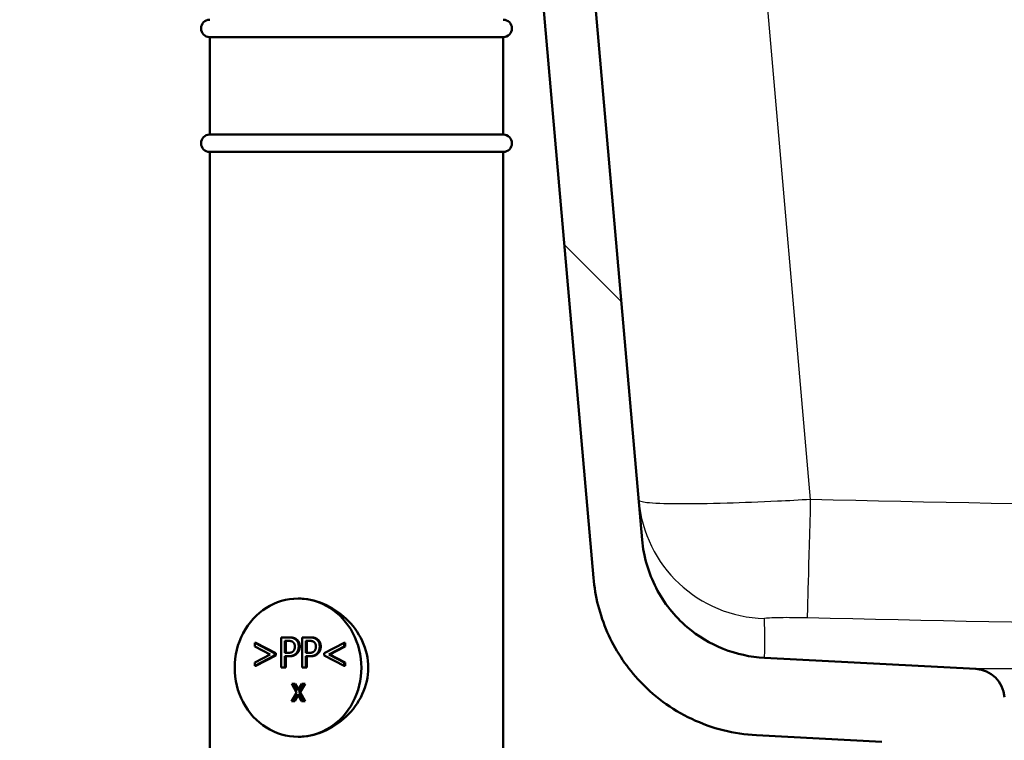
# Model space of a CAD drawing. Header units: millimetres. Extents: x 100 to 2000, y 93 to 2870.
# Tile 23 of 35: x 479 to 593, y 1556 to 1639. Entities that reach past the tile are written whole.
import ezdxf

# ---------------------------------------------------------------- set-up
doc = ezdxf.new("R2010")
doc.units = ezdxf.units.MM
doc.header["$LTSCALE"] = 10
for name, color, linetype, lineweight in [('Dimensions(ISO)', 7, 'Continuous', 25), ('Hatch', 7, 'Continuous', 9), ('Visible Edges(ISO)', 7, 'Continuous', 50), ('Visible Tangent Edges(ISO)', 7, 'Continuous', 25)]:
    doc.layers.add(name, color=color, linetype=linetype, lineweight=lineweight)
doc.styles.add('Text_3.5mm', font='arial.ttf', dxfattribs={"width": 0.9})
doc.dimstyles.new('KS-STANDARD', dxfattribs={"dimscale": 10, "dimtxt": 3.5, "dimasz": 2.5, "dimexe": 3.175, "dimexo": 0, "dimgap": 0.8, "dimtad": 1, "dimdec": 1, "dimrnd": 1e-08, "dimtxsty": 'Text_3.5mm', "dimcen": 0.09, "dimdle": 10, "dimclrd": 7, "dimclre": 7, "dimclrt": 7, "dimadec": 0, "dimazin": 2, "dimtfac": 0.714286, "dimtdec": 4, "dimtmove": 0, "dimatfit": 3, "dimfxl": 0, "dimtolj": 1, "dimlwd": 25, "dimlwe": 25, "dimarcsym": 0})

# ---------------------------------------------------------------- blocks, each defined once
blk = doc.blocks.new('*D11')
at = {"layer": 'Defpoints', "color": 0, "linetype": 'Continuous'}
for p in [(651.53, 2056.52), (400.13, 1764.24), (651.53, 1555.97)]:
    blk.add_point(p, dxfattribs=at)
at = {"layer": 'Dimensions(ISO)', "color": 7, "linetype": 'Continuous', "lineweight": 25}
for p, q in [((400.13, 1764.24), (400.13, 2088.27)), ((651.53, 1555.97), (651.53, 2088.27)), ((425.13, 2056.52), (626.53, 2056.52))]:
    blk.add_line(p, q, dxfattribs=at)
at = {"layer": 'Dimensions(ISO)', "color": 7, "linetype": 'Continuous'}
for points in [[(425.13, 2060.68), (425.13, 2052.35), (400.13, 2056.52)], [(626.53, 2060.68), (626.53, 2052.35), (651.53, 2056.52)]]:
    blk.add_solid(points, dxfattribs=at)
at = {"layer": 'Dimensions(ISO)', "color": 7, "linetype": 'Continuous', "lineweight": 25, "insert": (493.81, 2082.39), "char_height": 35, "attachment_point": 4, "style": 'Text_3.5mm'}
blk.add_mtext('\\A1;251', dxfattribs=at)

msp = doc.modelspace()

# ---------------------------------------------------------------- hatches: boundary and pattern name
at = {"layer": 'Hatch'}
h = msp.add_hatch(dxfattribs=at)
h.set_pattern_fill('ANSI31', color=256, scale=254, angle=90, style=0)
h.set_pattern_definition([(135, (0, 0), (-22.45064, -22.45064), [])])
edge = h.paths.add_edge_path()
edge.add_line((591.53, 1548.04), (606.86, 1548.04))
edge.add_line((606.86, 1548.04), (606.73, 1549.99))
edge.add_ellipse((606.43, 1548.82), major_axis=(1.2, -0.04), ratio=1, start_angle=77.607, end_angle=90)
edge.add_line((606.47, 1550.02), (594.51, 1550.44))
edge.add_ellipse((594.51, 1550.54), major_axis=(-0.0999, 0.0035), ratio=1, start_angle=0, end_angle=90, ccw=False)
edge.add_line((594.41, 1550.54), (594.43, 1550.94))
edge.add_ellipse((594.53, 1550.94), major_axis=(0.0035, 0.0999), ratio=1, start_angle=2, end_angle=90, ccw=False)
edge.add_line((594.53, 1551.04), (606.65, 1551.04))
edge.add_line((606.65, 1551.04), (606.58, 1552.05))
edge.add_ellipse((605.58, 1551.98), major_axis=(-0.07, 0.998), ratio=1, start_angle=270, end_angle=341)
edge.add_line((605.84, 1552.94), (595.8, 1555.64))
edge.add_ellipse((596.06, 1556.6), major_axis=(-0.966, 0.259), ratio=1, start_angle=54.5, end_angle=90, ccw=False)
edge.add_line((595.28, 1555.97), (593.62, 1557.98))
edge.add_ellipse((594.39, 1558.62), major_axis=(-0.636, 0.772), ratio=1, start_angle=54.5, end_angle=90, ccw=False)
edge.add_line((593.39, 1558.55), (593.25, 1560.65))
edge.add_ellipse((589.76, 1560.4), major_axis=(-0.24, 3.49), ratio=1, start_angle=270, end_angle=353)
edge.add_line((589.94, 1563.9), (565.46, 1565.18))
edge.add_spline(control_points=[(565.46, 1565.18), (563.83, 1565.27), (562.23, 1565.62), (559.19, 1566.83), (557.78, 1567.67), (555.04, 1570), (553.82, 1571.54), (552.03, 1575.01), (551.48, 1576.91), (551.31, 1578.85)], knot_values=[-2.152597, -2.152597, -2.152597, -2.152597, -1.662265, -1.662265, -1.171933, -1.171933, -0.585967, -0.585967, 0, 0, 0, 0], degree=3, periodic=0)
edge.add_line((551.31, 1578.85), (536.09, 1752.76))
edge.add_ellipse((534.6, 1752.63), major_axis=(-0.13, 1.49), ratio=1, start_angle=270, end_angle=354.5)
edge.add_line((534.61, 1754.13), (526.13, 1754.2))
edge.add_line((526.13, 1754.2), (517.17, 1754.28))
edge.add_line((517.17, 1754.28), (517.12, 1747.78))
edge.add_line((517.12, 1747.78), (518.83, 1747.77))
edge.add_ellipse((518.82, 1746.77), major_axis=(1, -0.009), ratio=1, start_angle=10, end_angle=90, ccw=False)
edge.add_line((519.81, 1746.93), (520.02, 1745.67))
edge.add_ellipse((520.51, 1745.75), major_axis=(0.083, -0.493), ratio=1, start_angle=270, end_angle=350)
edge.add_line((520.51, 1745.25), (526.65, 1745.2))
edge.add_ellipse((526.61, 1740.7), major_axis=(4.5, -0.04), ratio=1, start_angle=5.5, end_angle=90, ccw=False)
edge.add_line((531.09, 1741.09), (545.67, 1574.45))
edge.add_spline(control_points=[(545.67, 1574.45), (545.86, 1572.28), (546.4, 1570.15), (548.15, 1566.16), (549.35, 1564.32), (552.57, 1560.79), (554.69, 1559.22), (559.4, 1557), (561.95, 1556.35), (564.55, 1556.22)], knot_values=[-2.870129, -2.870129, -2.870129, -2.870129, -2.216354, -2.216354, -1.562578, -1.562578, -0.781289, -0.781289, 0, 0, 0, 0], degree=3, periodic=0)
edge.add_line((564.55, 1556.22), (579.05, 1555.46))
edge.add_ellipse((578.52, 1545.47), major_axis=(9.99, -0.52), ratio=1, start_angle=37.8602, end_angle=90, ccw=False)
edge.add_ellipse((594.94, 1556.9), major_axis=(5.72, -8.21), ratio=1, start_angle=270, end_angle=302.2923)
edge.add_ellipse((591.53, 1547.54), major_axis=(0.143, 0.479), ratio=1, start_angle=16.5598, end_angle=90, ccw=False)
edge = h.paths.add_edge_path()
edge.add_line((477.13, 1754.63), (468.64, 1754.71))
edge.add_ellipse((468.67, 1757.71), major_axis=(-3, 0.03), ratio=1, start_angle=5.5, end_angle=90, ccw=False)
edge.add_line((465.68, 1757.44), (465.25, 1762.37))
edge.add_ellipse((463.76, 1762.24), major_axis=(-0.13, 1.49), ratio=1, start_angle=270, end_angle=355)
edge.add_line((463.76, 1763.74), (448.63, 1763.74))
edge.add_line((448.63, 1763.74), (448.63, 1757.74))
edge.add_line((448.63, 1757.74), (450.13, 1757.74))
edge.add_line((450.13, 1757.74), (454.13, 1757.74))
edge.add_ellipse((454.13, 1756.74), major_axis=(1, 0), ratio=1, start_angle=0, end_angle=90, ccw=False)
edge.add_line((455.13, 1756.74), (455.13, 1746.79))
edge.add_line((455.13, 1746.79), (456.96, 1739.96))
edge.add_ellipse((459.86, 1740.74), major_axis=(0.78, -2.9), ratio=1, start_angle=270, end_angle=345)
edge.add_line((459.86, 1737.74), (462, 1737.74))
edge.add_ellipse((462, 1740.74), major_axis=(3, 0), ratio=1, start_angle=270, end_angle=345.7615)
edge.add_line((464.91, 1740), (465.59, 1742.68))
edge.add_ellipse((469.47, 1741.7), major_axis=(0.98, 3.88), ratio=1, start_angle=13.7385, end_angle=90, ccw=False)
edge.add_line((469.51, 1745.7), (482.59, 1745.58))
edge.add_ellipse((482.59, 1746.08), major_axis=(0.5, -0.004), ratio=1, start_angle=270, end_angle=350)
edge.add_line((483.09, 1745.99), (483.32, 1747.25))
edge.add_ellipse((484.3, 1747.07), major_axis=(0.182, 0.983), ratio=1, start_angle=10, end_angle=90, ccw=False)
edge.add_line((484.31, 1748.07), (486.02, 1748.05))
edge.add_line((486.02, 1748.05), (486.08, 1754.55))
edge.add_line((486.08, 1754.55), (477.13, 1754.63))
edge = h.paths.add_edge_path()
edge.add_line((706.56, 1548.04), (711.53, 1548.04))
edge.add_ellipse((711.53, 1547.54), major_axis=(0.5, 0), ratio=1, start_angle=16.5598, end_angle=90, ccw=False)
edge.add_ellipse((708.13, 1556.9), major_axis=(9.22, 3.88), ratio=1, start_angle=270, end_angle=302.2923)
edge.add_ellipse((724.54, 1545.47), major_axis=(5.72, 8.21), ratio=1, start_angle=37.8602, end_angle=90, ccw=False)
edge.add_line((724.02, 1555.46), (906.49, 1565.02))
edge.add_spline(control_points=[(906.49, 1565.02), (908.66, 1565.13), (910.81, 1565.6), (914.86, 1567.21), (916.74, 1568.34), (920.38, 1571.44), (922.02, 1573.5), (924.41, 1578.13), (925.14, 1580.65), (925.36, 1583.25)], knot_values=[-2.870129, -2.870129, -2.870129, -2.870129, -2.216354, -2.216354, -1.562578, -1.562578, -0.781289, -0.781289, 0, 0, 0, 0], degree=3, periodic=0)
edge.add_line((925.36, 1583.25), (936.48, 1710.27))
edge.add_ellipse((1036.1, 1701.55), major_axis=(8.72, 99.62), ratio=1, start_angle=77, end_angle=90, ccw=False)
edge.add_line((940.99, 1732.45), (942.54, 1737.24))
edge.add_ellipse((923.52, 1743.42), major_axis=(6.18, 19.02), ratio=1, start_angle=270, end_angle=273)
edge.add_line((942.84, 1738.24), (945.13, 1746.79))
edge.add_line((945.13, 1746.79), (945.13, 1756.74))
edge.add_ellipse((946.13, 1756.74), major_axis=(0, 1), ratio=1, start_angle=0, end_angle=90, ccw=False)
edge.add_line((946.13, 1757.74), (950.13, 1757.74))
edge.add_line((950.13, 1757.74), (951.63, 1757.74))
edge.add_line((951.63, 1757.74), (951.63, 1763.74))
edge.add_line((951.63, 1763.74), (936.51, 1763.74))
edge.add_ellipse((936.51, 1762.24), major_axis=(-1.5, 0), ratio=1, start_angle=270, end_angle=355)
edge.add_line((935.01, 1762.37), (919.73, 1587.66))
edge.add_spline(control_points=[(919.73, 1587.66), (919.58, 1586.03), (919.18, 1584.43), (917.86, 1581.44), (916.97, 1580.06), (914.55, 1577.41), (912.96, 1576.24), (909.43, 1574.57), (907.52, 1574.09), (905.57, 1573.98)], knot_values=[-2.152597, -2.152597, -2.152597, -2.152597, -1.662265, -1.662265, -1.171933, -1.171933, -0.585967, -0.585967, 0, 0, 0, 0], degree=3, periodic=0)
edge.add_line((905.57, 1573.98), (713.12, 1563.9))
edge.add_ellipse((713.31, 1560.4), major_axis=(-3.5, -0.18), ratio=1, start_angle=270, end_angle=353)
edge.add_line((709.82, 1560.65), (709.67, 1558.55))
edge.add_ellipse((708.67, 1558.62), major_axis=(-0.07, -0.998), ratio=1, start_angle=54.5, end_angle=90, ccw=False)
edge.add_line((709.44, 1557.98), (707.78, 1555.97))
edge.add_ellipse((707.01, 1556.6), major_axis=(-0.636, -0.772), ratio=1, start_angle=54.5, end_angle=90, ccw=False)
edge.add_line((707.27, 1555.64), (697.22, 1552.94))
edge.add_ellipse((697.48, 1551.98), major_axis=(-0.966, -0.259), ratio=1, start_angle=270, end_angle=341)
edge.add_line((696.48, 1552.05), (696.41, 1551.04))
edge.add_line((696.41, 1551.04), (708.54, 1551.04))
edge.add_ellipse((708.54, 1550.94), major_axis=(0.1, 0), ratio=1, start_angle=2, end_angle=90, ccw=False)
edge.add_line((708.64, 1550.94), (708.65, 1550.54))
edge.add_ellipse((708.55, 1550.54), major_axis=(0.0035, -0.0999), ratio=1, start_angle=0, end_angle=90, ccw=False)
edge.add_line((708.55, 1550.44), (696.59, 1550.02))
edge.add_ellipse((696.64, 1548.82), major_axis=(1.16, 0.3), ratio=1, start_angle=77.607, end_angle=90)
edge.add_line((696.34, 1549.99), (696.2, 1548.04))
edge.add_line((696.2, 1548.04), (706.56, 1548.04))

# ---------------------------------------------------------------- linework, layer by layer
at = {"layer": 'Visible Edges(ISO)'}
for p, q in [((551.31, 1578.85), (536.09, 1752.76)), ((531.09, 1741.09), (545.67, 1574.45)), ((501.23, 1637.04), (535.23, 1637.04)), ((501.23, 1637.04), (501.23, 1625.74)), ((535.23, 1637.04), (535.23, 1625.74)), ((501.23, 1625.74), (535.23, 1625.74)), ((501.23, 1623.74), (535.23, 1623.74)), ((501.23, 1623.74), (501.23, 1547.04)), ((535.23, 1623.74), (535.23, 1547.04)), ((506.44, 1566.51), (506.44, 1566.93)), ((506.56, 1566.93), (506.44, 1566.93)), ((506.44, 1566.93), (508.75, 1565.72)), ((506.56, 1566.93), (508.87, 1565.72)), ((509.51, 1564.05), (509.51, 1567.55)), ((509.51, 1567.55), (510.32, 1567.55)), ((509.94, 1565.75), (509.94, 1567.15)), ((509.94, 1567.15), (510.29, 1567.15)), ((510.06, 1567.15), (510.06, 1565.75)), ((510.44, 1567.55), (510.32, 1567.55)), ((511.95, 1564.05), (511.95, 1567.55)), ((511.95, 1567.55), (512.75, 1567.55)), ((512.37, 1565.75), (512.37, 1567.15)), ((512.37, 1567.15), (512.73, 1567.15)), ((512.49, 1567.15), (512.49, 1565.75)), ((512.87, 1567.55), (512.75, 1567.55)), ((514.49, 1565.72), (516.81, 1566.93)), ((516.92, 1566.93), (516.81, 1566.93)), ((516.81, 1566.93), (516.81, 1566.51)), ((516.92, 1566.93), (516.92, 1566.51)), ((508.23, 1565.58), (506.44, 1566.51)), ((506.44, 1564.65), (508.23, 1565.58)), ((508.87, 1565.72), (508.75, 1565.72)), ((508.75, 1565.72), (508.75, 1565.44)), ((508.87, 1565.72), (508.87, 1565.44)), ((510.23, 1565.75), (509.94, 1565.75)), ((512.66, 1565.75), (512.37, 1565.75)), ((514.49, 1565.44), (514.49, 1565.72)), ((516.81, 1566.51), (515.01, 1565.58)), ((515.13, 1565.58), (515.01, 1565.58)), ((515.01, 1565.58), (516.81, 1564.65)), ((516.92, 1566.51), (515.13, 1565.58)), ((515.13, 1565.58), (516.92, 1564.65)), ((516.92, 1566.51), (516.81, 1566.51)), ((508.75, 1565.44), (506.44, 1564.24)), ((506.44, 1564.24), (506.44, 1564.65)), ((508.87, 1565.44), (506.56, 1564.24)), ((508.87, 1565.44), (508.75, 1565.44)), ((510.3, 1565.36), (509.94, 1565.36)), ((509.94, 1565.36), (509.94, 1564.05)), ((510.06, 1565.36), (510.06, 1564.05)), ((510.42, 1565.36), (510.3, 1565.36)), ((512.73, 1565.36), (512.37, 1565.36)), ((512.37, 1565.36), (512.37, 1564.05)), ((512.49, 1565.36), (512.49, 1564.05)), ((512.85, 1565.36), (512.73, 1565.36)), ((516.81, 1564.24), (514.49, 1565.44)), ((516.92, 1564.65), (516.81, 1564.65)), ((516.81, 1564.65), (516.81, 1564.24)), ((516.92, 1564.65), (516.92, 1564.24)), ((589.94, 1563.9), (565.46, 1565.18)), ((506.56, 1564.24), (506.44, 1564.24)), ((509.94, 1564.05), (509.51, 1564.05)), ((510.06, 1564.05), (509.94, 1564.05)), ((512.37, 1564.05), (511.95, 1564.05)), ((512.49, 1564.05), (512.37, 1564.05)), ((516.92, 1564.24), (516.81, 1564.24)), ((511.29, 1561.18), (510.73, 1562.18)), ((510.73, 1562.18), (511.01, 1562.18)), ((511.13, 1562.18), (511.01, 1562.18)), ((511.01, 1562.18), (511.44, 1561.4)), ((511.13, 1562.18), (511.5, 1561.5)), ((511.44, 1561.4), (511.89, 1562.18)), ((512.15, 1562.18), (511.58, 1561.19)), ((512.27, 1562.18), (511.7, 1561.19)), ((511.89, 1562.18), (512.15, 1562.18)), ((512.27, 1562.18), (512.15, 1562.18)), ((510.71, 1560.18), (511.29, 1561.18)), ((511.43, 1560.98), (510.97, 1560.18)), ((511.87, 1560.18), (511.43, 1560.98)), ((511.7, 1561.19), (511.58, 1561.19)), ((511.58, 1561.19), (512.15, 1560.18)), ((511.7, 1561.19), (512.27, 1560.18)), ((510.97, 1560.18), (510.71, 1560.18)), ((511.09, 1560.18), (510.97, 1560.18)), ((511.49, 1560.87), (511.09, 1560.18)), ((512.15, 1560.18), (511.87, 1560.18)), ((512.27, 1560.18), (512.15, 1560.18)), ((564.55, 1556.22), (579.05, 1555.46))]:
    msp.add_line(p, q, dxfattribs=at)
for centre, radius, start, end in [((501.23, 1638.04), 1, 90, 270), ((535.23, 1638.04), 1, 270, 90), ((501.23, 1624.74), 1, 90, 270), ((535.23, 1624.74), 1, 270, 90), ((589.76, 1560.4), 3.5, 4, 87)]:
    msp.add_arc(centre, radius, start, end, dxfattribs=at)
for major_axis in [(0, 8), (0, -8)]:
    msp.add_ellipse((511.46, 1564.04), major_axis=major_axis, ratio=0.917216, start_param=0, end_param=3.141593, dxfattribs=at)
for points, knots in [([(565.46, 1565.18), (563.83, 1565.27), (562.23, 1565.62), (559.19, 1566.83), (557.78, 1567.67), (555.04, 1570), (553.82, 1571.54), (552.03, 1575.01), (551.48, 1576.91), (551.31, 1578.85)], [-2.152597, -2.152597, -2.152597, -2.152597, -1.662265, -1.662265, -1.171933, -1.171933, -0.585967, -0.585967, 0, 0, 0, 0]), ([(545.67, 1574.45), (545.86, 1572.28), (546.4, 1570.15), (548.15, 1566.16), (549.35, 1564.32), (552.57, 1560.79), (554.69, 1559.22), (559.4, 1557), (561.95, 1556.35), (564.55, 1556.22)], [-2.870129, -2.870129, -2.870129, -2.870129, -2.216354, -2.216354, -1.562578, -1.562578, -0.781289, -0.781289, 0, 0, 0, 0]), ([(511.46, 1572.04), (512.39, 1572.04), (513.42, 1571.84), (515.37, 1571.02), (516.29, 1570.4), (517.77, 1569), (518.44, 1568.11), (519.35, 1566.15), (519.59, 1565.07), (519.59, 1564.04)], [3.680585, 3.680585, 3.680585, 3.680585, 3.986983, 3.986983, 4.29338, 4.29338, 4.600414, 4.600414, 4.907447, 4.907447, 4.907447, 4.907447]), ([(519.59, 1564.04), (519.59, 1563.02), (519.35, 1561.94), (518.44, 1559.98), (517.77, 1559.09), (516.29, 1557.69), (515.37, 1557.07), (513.42, 1556.25), (512.39, 1556.04), (511.46, 1556.04)], [0, 0, 0, 0, 0.307033, 0.307033, 0.614067, 0.614067, 0.920464, 0.920464, 1.226862, 1.226862, 1.226862, 1.226862])]:
    msp.add_open_spline(points, degree=3, knots=knots, dxfattribs=at)
for points in [[(510.29, 1567.15), (510.49, 1567.15), (510.76, 1567.09), (510.86, 1567.02)], [(510.32, 1567.55), (510.6, 1567.55), (511, 1567.45), (511.16, 1567.33)], [(510.44, 1567.55), (510.72, 1567.55), (511.12, 1567.45), (511.28, 1567.33)], [(510.86, 1567.02), (510.98, 1566.93), (511.09, 1566.66), (511.09, 1566.48)], [(511.16, 1567.33), (511.34, 1567.2), (511.54, 1566.79), (511.54, 1566.5)], [(511.28, 1567.33), (511.46, 1567.2), (511.66, 1566.79), (511.66, 1566.5)], [(512.73, 1567.15), (512.93, 1567.15), (513.2, 1567.09), (513.3, 1567.02)], [(512.75, 1567.55), (513.04, 1567.55), (513.44, 1567.45), (513.59, 1567.33)], [(512.87, 1567.55), (513.16, 1567.55), (513.56, 1567.45), (513.71, 1567.33)], [(513.3, 1567.02), (513.42, 1566.93), (513.53, 1566.66), (513.53, 1566.48)], [(513.59, 1567.33), (513.77, 1567.2), (513.97, 1566.79), (513.97, 1566.5)], [(513.71, 1567.33), (513.89, 1567.2), (514.09, 1566.79), (514.09, 1566.5)], [(510.91, 1565.96), (510.81, 1565.84), (510.49, 1565.75), (510.23, 1565.75)], [(511.26, 1565.72), (511.09, 1565.54), (510.64, 1565.36), (510.3, 1565.36)], [(511.38, 1565.72), (511.21, 1565.54), (510.76, 1565.36), (510.42, 1565.36)], [(511.09, 1566.48), (511.09, 1566.31), (511.01, 1566.07), (510.91, 1565.96)], [(511.54, 1566.5), (511.54, 1566.27), (511.39, 1565.86), (511.26, 1565.72)], [(511.66, 1566.5), (511.66, 1566.27), (511.51, 1565.86), (511.38, 1565.72)], [(513.35, 1565.96), (513.24, 1565.84), (512.92, 1565.75), (512.66, 1565.75)], [(513.69, 1565.72), (513.53, 1565.54), (513.08, 1565.36), (512.73, 1565.36)], [(513.81, 1565.72), (513.65, 1565.54), (513.2, 1565.36), (512.85, 1565.36)], [(513.53, 1566.48), (513.53, 1566.31), (513.44, 1566.07), (513.35, 1565.96)], [(513.97, 1566.5), (513.97, 1566.27), (513.83, 1565.86), (513.69, 1565.72)], [(514.09, 1566.5), (514.09, 1566.27), (513.95, 1565.86), (513.81, 1565.72)]]:
    msp.add_open_spline(points, degree=2, dxfattribs=at)
at = {"layer": 'Visible Tangent Edges(ISO)'}
for p, q in [((570.82, 1583.51), (555.67, 1756.68)), ((511.28, 1567.33), (511.16, 1567.33)), ((513.71, 1567.33), (513.59, 1567.33)), ((511.38, 1565.72), (511.26, 1565.72)), ((511.66, 1566.5), (511.54, 1566.5)), ((513.81, 1565.72), (513.69, 1565.72)), ((514.09, 1566.5), (513.97, 1566.5)), ((597.05, 1563.9), (589.94, 1563.9))]:
    msp.add_line(p, q, dxfattribs=at)
for centre, major_axis, ratio, start_param, end_param in [((565.85, 1584.71), (-14.94, -1.31), 0.998956, 0, 1.457568), ((570.82, 1584.82), (-0.37, -15), 0.002133, 0.046391, 1.483556)]:
    msp.add_ellipse(centre, major_axis=major_axis, ratio=ratio, start_param=start_param, end_param=end_param, dxfattribs=at)
for points, knots in [([(899.98, 1589.73), (863.21, 1588.09), (826.43, 1586.53), (771.58, 1584.61), (753.52, 1584.04), (708.48, 1582.91), (681.49, 1582.49), (626.61, 1582.44), (598.71, 1582.83), (570.82, 1583.51)], [-32.929699, -32.929699, -32.929699, -32.929699, -21.886355, -21.886355, -16.46485, -16.46485, -8.369128, -8.369128, 0, 0, 0, 0]), ([(570.82, 1583.51), (569.53, 1583.43), (568.24, 1583.36), (564.94, 1583.2), (562.98, 1583.13), (558.99, 1583.01), (557.05, 1582.99), (553.85, 1583.01), (552.62, 1583.05), (551.24, 1583.21), (550.92, 1583.3), (550.91, 1583.41)], [0, 0, 0, 0, 0.0974604, 0.0974604, 0.2533969, 0.2533969, 0.440091, 0.440091, 0.6307391, 0.6307391, 0.7837665, 0.7837665, 0.7837665, 0.7837665]), ([(570.46, 1569.84), (598.45, 1569.16), (626.48, 1568.77), (681.64, 1568.82), (708.76, 1569.24), (753.96, 1570.37), (772.07, 1570.94), (827.03, 1572.86), (863.85, 1574.41), (900.65, 1576.05)], [0, 0, 0, 0, 8.369128, 8.369128, 16.46485, 16.46485, 21.886355, 21.886355, 32.929699, 32.929699, 32.929699, 32.929699]), ([(565.46, 1569.73), (565.46, 1569.76), (565.54, 1569.78), (565.88, 1569.82), (566.19, 1569.84), (566.99, 1569.86), (567.48, 1569.87), (568.48, 1569.87), (568.98, 1569.86), (569.81, 1569.85), (570.13, 1569.84), (570.46, 1569.84)], [-0.7837665, -0.7837665, -0.7837665, -0.7837665, -0.6307391, -0.6307391, -0.440091, -0.440091, -0.2533969, -0.2533969, -0.0974604, -0.0974604, 0, 0, 0, 0]), ([(565.46, 1565.18), (565.46, 1565.18), (565.46, 1565.18), (565.46, 1565.18), (565.48, 1565.38), (565.52, 1566.03), (565.53, 1566.45), (565.53, 1567.74), (565.51, 1568.71), (565.46, 1569.73)], [14.938194, 14.938194, 14.938194, 14.938194, 14.938195, 14.938195, 19.253412, 19.253412, 23.148003, 23.148003, 29.87639, 29.87639, 29.87639, 29.87639])]:
    msp.add_open_spline(points, degree=3, knots=knots, dxfattribs=at)

# ---------------------------------------------------------------- dimensions: what is measured, and where the dimension line sits
at = {"layer": 'Dimensions(ISO)', "color": 7, "linetype": 'Continuous', "lineweight": 25}
dim = msp.add_linear_dim(base=(651.53, 2056.52), p1=(400.13, 1764.24), p2=(651.53, 1555.97), angle=180, dimstyle='KS-STANDARD', override={"dimgap": 0.8, "dimdec": 0, "dimtol": 0, "dimlim": 0, "dimtp": 0, "dimtm": 0, "dimtdec": 0, "dimtofl": 0, "dimatfit": 1}, dxfattribs=at)
dim.commit()
dim.dimension.update_dxf_attribs({"geometry": '*D11', "text_midpoint": (525.83, 2056.52), "dimtype": 160})

doc.saveas('drawing.dxf')
